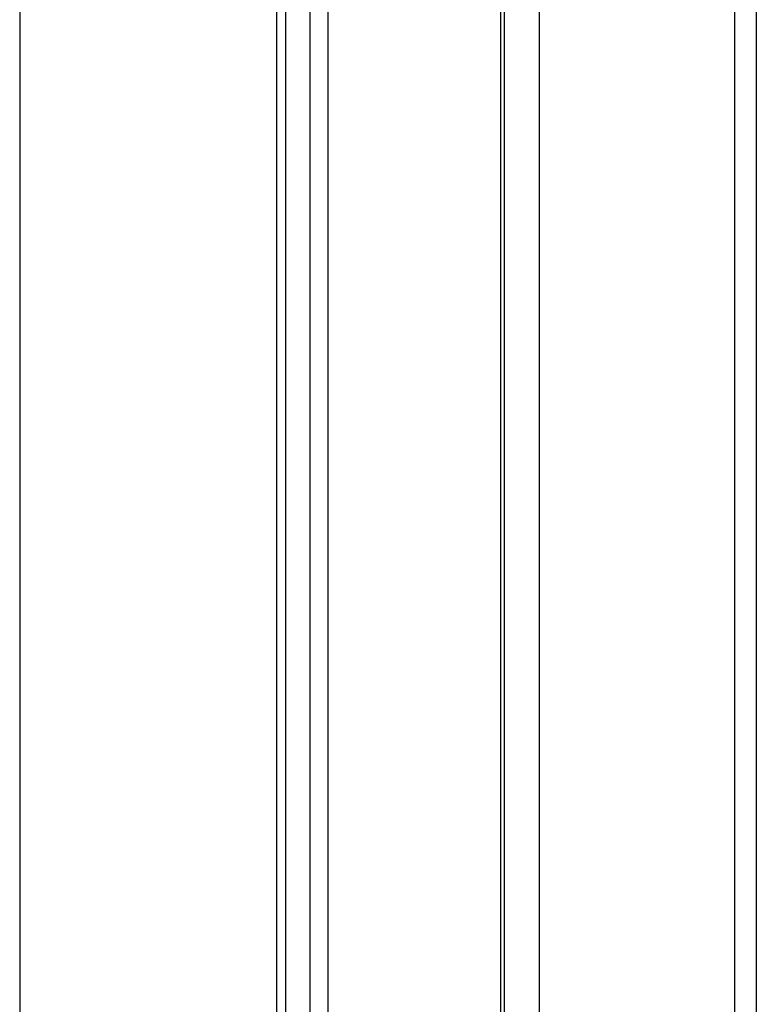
# Paper-space layout '3M DUO Surface Plate' of a CAD drawing. Header units: millimetres. Extents: x 10 to 10348, y 20 to 7979.
# Tile 39 of 117: x 3631 to 3689, y 2856 to 2933. Entities that reach past the tile are written whole.
import ezdxf

# ---------------------------------------------------------------- set-up
doc = ezdxf.new("R2010")
doc.units = ezdxf.units.MM

psp = doc.layouts.new('3M DUO Surface Plate')

# ---------------------------------------------------------------- linework, layer by layer
at = {"color": 8, "linetype": 'Continuous', "lineweight": 25}
for p, q in [((3631.256, 3851.899), (3631.256, 977.899)), ((3651.305, 2829.761), (3651.305, 3086.431)), ((3653.887, 2833.612), (3653.887, 3086.431)), ((3655.282, 3086.431), (3655.282, 2835.083)), ((3668.754, 2837.327), (3668.754, 3086.431)), ((3671.761, 3086.431), (3671.761, 2835.733)), ((3687.003, 2833.997), (3687.003, 3086.431))]:
    psp.add_line(p, q, dxfattribs=at)
at = {"color": 7, "linetype": 'Continuous', "lineweight": 25}
for p, q in [((3651.997, 2830.967), (3651.997, 3086.431)), ((3669.047, 2837.21), (3669.047, 3086.431)), ((3688.677, 3086.431), (3688.677, 2834.097))]:
    psp.add_line(p, q, dxfattribs=at)

doc.saveas('drawing.dxf')
